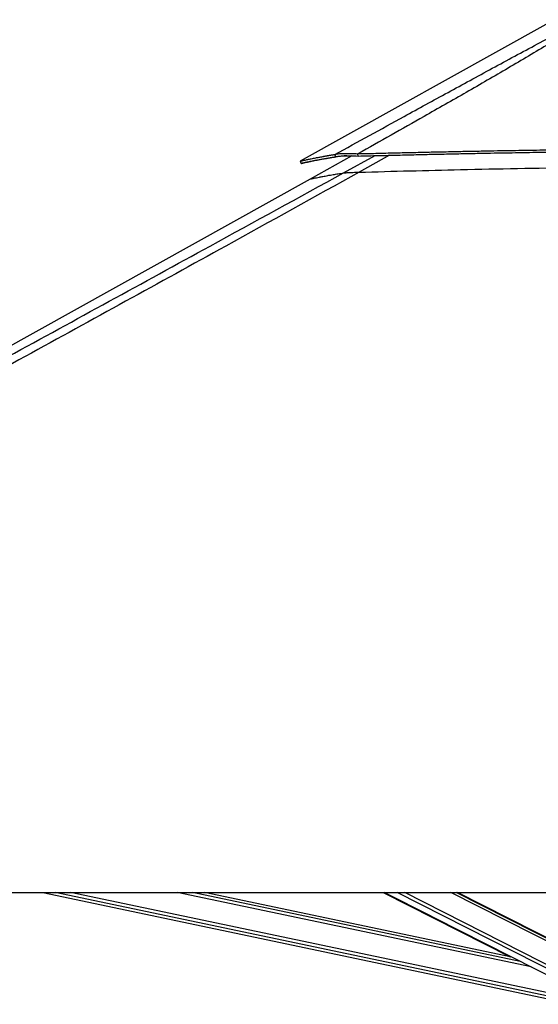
# Model space of a CAD drawing. Header units: millimetres. Extents: x 20 to 22981, y 40 to 19992.
# Tile 103 of 158: x 13938 to 14747, y 6438 to 7974. Entities that reach past the tile are written whole.
import ezdxf

# ---------------------------------------------------------------- set-up
doc = ezdxf.new("R2010")
doc.units = ezdxf.units.MM
doc.header["$LTSCALE"] = 2

msp = doc.modelspace()

# ---------------------------------------------------------------- linework, layer by layer
at = {"color": 7, "linetype": 'Continuous', "lineweight": 25}
for p, q in [((14758.64, 7966.33), (14375.17, 7753.14)), ((14456.12, 7761.53), (14390.77, 7725.2)), ((14431.05, 7760.04), (14429.32, 7763.64)), ((14465.83, 7761.18), (14465.59, 7764.78)), ((14390.77, 7725.2), (12632.78, 6747.85)), ((12417.93, 6612.47), (14957.83, 6612.47)), ((13973.88, 6612.47), (14803.11, 6437.9)), ((14705.65, 6511.56), (14226.31, 6612.47)), ((14504.73, 6612.47), (14703.45, 6512.02)), ((14507.07, 6612.47), (14841.22, 6442.67)), ((14862.95, 6489.45), (14620.87, 6612.47))]:
    msp.add_line(p, q, dxfattribs=at)
at = {"color": 8, "linetype": 'Continuous', "lineweight": 25}
for p, q in [((14443.17, 7734.86), (14492.42, 7761.85)), ((14514.82, 7762.39), (14467.54, 7736)), ((14803.91, 6441.74), (13992.9, 6612.47)), ((14804.93, 6446.56), (14016.82, 6612.47)), ((14735.88, 6496.2), (14183.57, 6612.47)), ((14718.98, 6504.78), (14207.45, 6612.47)), ((14579.71, 6575.56), (14506.68, 6612.47)), ((14855.59, 6445.26), (14526.55, 6612.47)), ((14858.58, 6449.9), (14538.66, 6612.47)), ((14866.8, 6482.22), (14610.49, 6612.47)), ((14866.16, 6486.86), (14618.97, 6612.47))]:
    msp.add_line(p, q, dxfattribs=at)
at = {"color": 7, "linetype": 'Continuous', "lineweight": 25, "flags": 128}
msp.add_lwpolyline([(14375.15, 7753.13), (14376.12, 7751.38), (14377.09, 7749.63)], dxfattribs=at)
at = {"color": 7, "linetype": 'Continuous', "lineweight": 25}
for points, knots in [([(14429.32, 7763.64), (14465.35, 7783.36), (14524.08, 7815.51), (14606.07, 7860.36), (14663.66, 7891.76), (14710.24, 7917.02), (14745.65, 7936), (14781.52, 7955.08), (14806.46, 7967.61), (14818.92, 7973.88)], [0, 0, 0, 0, 0.2839175, 0.4627989, 0.6416931, 0.7312098, 0.8207246, 0.9103698, 1, 1, 1, 1]), ([(14824.14, 7973.88), (14814.34, 7967.64), (14794.76, 7955.16), (14763.72, 7936.13), (14732.12, 7917.18), (14689.22, 7891.9), (14634.82, 7860.44), (14556.69, 7815.93), (14500.04, 7784.13), (14465.59, 7764.78)], [0, 0, 0, 0, 0.0897639, 0.1795426, 0.2695103, 0.35948, 0.5397535, 0.7200459, 1, 1, 1, 1]), ([(14465.59, 7764.78), (14476.3, 7765.05), (14497, 7765.56), (14527.19, 7766.28), (14555.8, 7766.94), (14583.25, 7767.56), (14609.83, 7768.13), (14635.67, 7768.66), (14667.65, 7769.28), (14705.55, 7769.97), (14749.19, 7770.68), (14796.34, 7771.35), (14847.04, 7771.95), (14901.31, 7772.43), (14954.48, 7772.74), (15015.45, 7772.89), (15084.01, 7772.78), (15159.95, 7772.23), (15234.2, 7771.28), (15306.73, 7769.89), (15377.32, 7768.11), (15423.73, 7766.52), (15446.57, 7765.74)], [0, 0, 0, 0, 0.032848, 0.0634837, 0.0925205, 0.1204906, 0.147532, 0.1738828, 0.199574, 0.2453768, 0.2897483, 0.3329773, 0.3894376, 0.4446269, 0.4987034, 0.5518212, 0.6308141, 0.7081334, 0.7838893, 0.8578773, 0.9300475, 1, 1, 1, 1]), ([(14375.17, 7753.13), (14375.25, 7753.16), (14375.4, 7753.21), (14376.55, 7753.48), (14378.44, 7753.92), (14381.17, 7754.54), (14384.2, 7755.2), (14387.18, 7755.83), (14389.8, 7756.38), (14392.77, 7756.99), (14396.14, 7757.67), (14399.36, 7758.31), (14402.31, 7758.88), (14404.86, 7759.37), (14407.67, 7759.89), (14410.04, 7760.33), (14411.91, 7760.67), (14413.18, 7760.89), (14414.54, 7761.14), (14416.02, 7761.4), (14417.44, 7761.65), (14418.88, 7761.9), (14420.4, 7762.16), (14422.24, 7762.47), (14424.22, 7762.8), (14426.13, 7763.12), (14427.81, 7763.39), (14428.85, 7763.56), (14429.32, 7763.64)], [0, 0, 0, 0, 0.0748676, 0.1564664, 0.2394957, 0.3244018, 0.4118798, 0.4595494, 0.5083194, 0.5587508, 0.6111252, 0.6660076, 0.6979259, 0.7310765, 0.7655871, 0.8026459, 0.816367, 0.8308274, 0.8461739, 0.8623985, 0.8797913, 0.8926611, 0.9088649, 0.9283711, 0.9501238, 0.969567, 0.986183, 1, 1, 1, 1]), ([(14377.12, 7749.64), (14377.19, 7749.66), (14377.34, 7749.71), (14378.49, 7749.99), (14380.37, 7750.42), (14383.09, 7751.03), (14386.11, 7751.69), (14389.08, 7752.31), (14391.69, 7752.86), (14394.65, 7753.46), (14398, 7754.14), (14401.21, 7754.77), (14404.15, 7755.33), (14406.69, 7755.81), (14409.48, 7756.33), (14411.85, 7756.77), (14413.72, 7757.1), (14414.98, 7757.33), (14416.33, 7757.57), (14417.8, 7757.82), (14419.21, 7758.07), (14420.65, 7758.32), (14422.17, 7758.58), (14424, 7758.89), (14425.97, 7759.21), (14427.88, 7759.53), (14429.55, 7759.8), (14430.58, 7759.96), (14431.05, 7760.04)], [0, 0, 0, 0, 0.0748694, 0.1564702, 0.2395012, 0.3244084, 0.4118873, 0.4595571, 0.5083272, 0.5587583, 0.6111323, 0.6660141, 0.697932, 0.7310821, 0.765592, 0.80265, 0.8163709, 0.8308309, 0.846177, 0.8624013, 0.8797937, 0.8926633, 0.9088667, 0.9283725, 0.9501248, 0.9695675, 0.9861833, 1, 1, 1, 1]), ([(14429.32, 7763.64), (14430.11, 7763.84), (14431.67, 7764.25), (14434.91, 7764.73), (14438.82, 7765.09), (14442.94, 7765.28), (14446.88, 7765.35), (14450.47, 7765.34), (14456.53, 7765.24), (14461.75, 7764.98), (14465.59, 7764.78)], [0, 0, 0, 0, 0.1264787, 0.2490105, 0.3787287, 0.507737, 0.5912047, 0.6758374, 0.7620547, 1, 1, 1, 1]), ([(14431.05, 7760.04), (14431.79, 7760.23), (14433.24, 7760.59), (14436.3, 7761.03), (14440.02, 7761.36), (14443.97, 7761.55), (14447.76, 7761.62), (14451.21, 7761.63), (14457.07, 7761.56), (14462.12, 7761.34), (14465.83, 7761.18)], [0, 0, 0, 0, 0.1266703, 0.249099, 0.378503, 0.5071412, 0.5904199, 0.6749487, 0.7611858, 1, 1, 1, 1]), ([(14454.89, 7760.85), (14454.26, 7760.9), (14451.79, 7761.11), (14448.08, 7761.36), (14445.38, 7761.47), (14444.11, 7761.53)], [0, 0, 0, 0, 0.15598517, 0.60316414, 1, 1, 1, 1]), ([(14465.83, 7761.18), (14476.54, 7761.45), (14497.23, 7761.97), (14527.41, 7762.7), (14556.01, 7763.37), (14583.45, 7764), (14610.02, 7764.57), (14635.85, 7765.11), (14667.82, 7765.75), (14705.69, 7766.44), (14749.31, 7767.16), (14796.43, 7767.85), (14847.11, 7768.45), (14901.34, 7768.94), (14954.48, 7769.24), (15015.41, 7769.39), (15083.93, 7769.27), (15159.83, 7768.72), (15234.04, 7767.74), (15306.53, 7766.33), (15377.1, 7764.53), (15423.49, 7762.93), (15446.33, 7762.14)], [0, 0, 0, 0, 0.0328526, 0.063492, 0.0925316, 0.120504, 0.147547, 0.1738989, 0.1995908, 0.2453938, 0.2897643, 0.3329916, 0.3894482, 0.4446329, 0.4987044, 0.5518171, 0.630803, 0.7081171, 0.7838708, 0.8578605, 0.9300367, 1, 1, 1, 1]), ([(14400.33, 7754.59), (14398.94, 7754.3), (14396.06, 7753.68), (14392.27, 7752.87), (14387.61, 7751.86), (14382.92, 7750.85), (14379.14, 7750.03), (14377.34, 7749.66), (14377.17, 7749.64), (14377.1, 7749.63)], [0, 0, 0, 0, 0.0910336, 0.1890039, 0.2855826, 0.4851035, 0.6823618, 0.879144, 1, 1, 1, 1]), ([(14467.54, 7736), (14493.86, 7736.71), (14546.49, 7738.14), (14628.9, 7740.15), (14714.75, 7741.95), (14804.03, 7743.43), (14893.35, 7744.44), (14982.68, 7744.93), (15072, 7744.83), (15161.27, 7744.11), (15253.13, 7742.66), (15347.57, 7740.44), (15412.26, 7738.11), (15444.61, 7736.95)], [0, 0, 0, 0, 0.0809738, 0.1619634, 0.2532731, 0.3445831, 0.4358934, 0.5272036, 0.6185136, 0.7098231, 0.8011318, 0.9005603, 1, 1, 1, 1]), ([(14467.54, 7736), (14398.22, 7697.58), (14224.83, 7601.48), (13946.11, 7448.43), (13423.03, 7161.72), (12913.44, 6883.19), (12508.54, 6661.97), (12417.93, 6612.47)], [0, 0, 0, 0, 0.10200325, 0.2551145, 0.40822613, 0.86757608, 1, 1, 1, 1]), ([(14443.17, 7734.86), (14443.5, 7734.9), (14444.17, 7734.99), (14445.9, 7735.13), (14448.29, 7735.28), (14452.07, 7735.48), (14457.01, 7735.67), (14462.59, 7735.86), (14465.89, 7735.95), (14467.54, 7736)], [0, 0, 0, 0, 0.1225406, 0.2449218, 0.3685602, 0.4921423, 0.7096135, 0.8546893, 1, 1, 1, 1])]:
    msp.add_open_spline(points, degree=3, knots=knots, dxfattribs=at)
at = {"color": 8, "linetype": 'Continuous', "lineweight": 25}
for points, knots in [([(13558.84, 7251.21), (13574.23, 7259.62), (13694.5, 7325.3), (13919.8, 7448.45), (14198.97, 7601.1), (14373.72, 7696.81), (14443.17, 7734.86)], [0, 0, 0, 0, 0.05229525, 0.40862778, 0.76496081, 1, 1, 1, 1]), ([(14390.78, 7725.18), (14390.82, 7725.19), (14390.9, 7725.23), (14392.07, 7725.5), (14394.1, 7725.95), (14397.02, 7726.58), (14400.78, 7727.36), (14405.37, 7728.29), (14411.12, 7729.4), (14418.18, 7730.72), (14426.22, 7732.13), (14434.55, 7733.53), (14440.3, 7734.41), (14443.17, 7734.86)], [0, 0, 0, 0, 0.0680937, 0.1582918, 0.2485257, 0.3387236, 0.4289555, 0.5191531, 0.6093822, 0.7162825, 0.8232291, 0.9116039, 1, 1, 1, 1])]:
    msp.add_open_spline(points, degree=3, knots=knots, dxfattribs=at)

doc.saveas('drawing.dxf')
